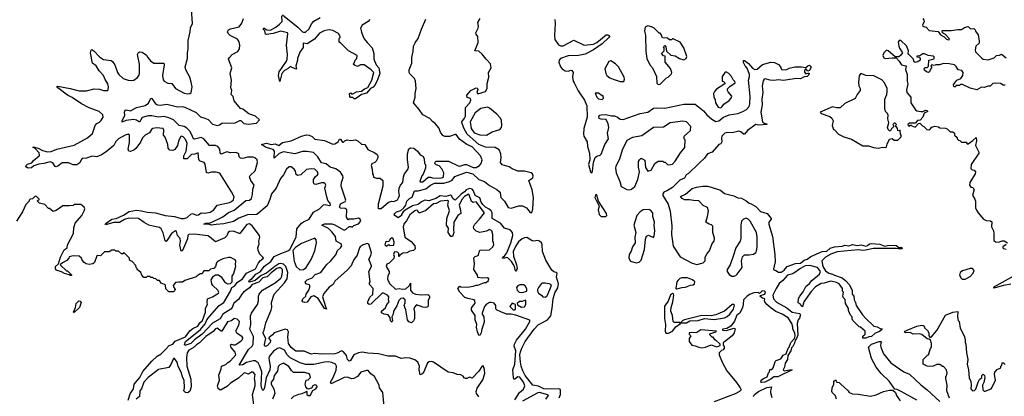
# Model space of a CAD drawing. Extents: x 2494106 to 2685573, y 758056 to 915185.
# Tile 240 of 256: x 2588522 to 2598906, y 842435 to 846414. Entities that reach past the tile are written whole.
import ezdxf

# ---------------------------------------------------------------- set-up
doc = ezdxf.new("R2010")
doc.units = 0

msp = doc.modelspace()

# ---------------------------------------------------------------- linework, layer by layer
at = {"layer": '0CON05XD'}
for points in [[(2591120, 842630), (2591102, 842528), (2591095, 842506), (2591085, 842497), (2591075, 842517), (2591070, 842555), (2591075, 842695), (2591055, 842755), (2591035, 842788), (2591005, 842810), (2590985, 842810), (2590915, 842794), (2590875, 842769), (2590838, 842765), (2590935, 842930), (2590972, 842965), (2590984, 842986), (2590986, 843066), (2590950, 843145), (2590959, 843195), (2590956, 843285), (2590965, 843314), (2591028, 843405), (2591040, 843445), (2591042, 843495), (2591048, 843515), (2591084, 843555), (2591215, 843633), (2591275, 843685), (2591286, 843705), (2591295, 843752), (2591292, 843775), (2591275, 843793), (2591255, 843794), (2591235, 843786), (2591175, 843741), (2591133, 843697), (2591085, 843686), (2591045, 843640), (2590975, 843616), (2590947, 843583), (2590881, 843535), (2590863, 843515), (2590831, 843459), (2590779, 843421), (2590764, 843375), (2590747, 843355), (2590665, 843305), (2590635, 843255), (2590555, 843207), (2590445, 843093), (2590365, 843033), (2590325, 842995), (2590275, 842976), (2590264, 842974), (2590261, 842981), (2590272, 843015), (2590318, 843052), (2590429, 843141), (2590478, 843202), (2590497, 843245), (2590522, 843278), (2590624, 843395), (2590675, 843425), (2590745, 843545), (2590759, 843585), (2590789, 843601), (2590815, 843636), (2590873, 843675), (2590914, 843736), (2591007, 843783), (2591039, 843845), (2591060, 843870), (2591092, 843895), (2591087, 843907), (2591051, 843941), (2591035, 843980), (2591034, 844005), (2591046, 844045), (2591044, 844075), (2591053, 844115), (2591050, 844135), (2590975, 844237), (2590947, 844257), (2590918, 844252), (2590844, 844156), (2590835, 844154), (2590775, 844181), (2590735, 844176), (2590722, 844165), (2590705, 844129), (2590685, 844110), (2590585, 844069), (2590525, 844121), (2590505, 844130), (2590365, 844149), (2590305, 844146), (2590294, 844135), (2590291, 844099), (2590238, 843975), (2590225, 843968), (2590211, 844031), (2590216, 844075), (2590213, 844103), (2590186, 844135), (2590176, 844175), (2590165, 844184), (2590124, 844156), (2590085, 844094), (2590065, 844072), (2590055, 844078), (2590035, 844161), (2590013, 844203), (2589995, 844220), (2589945, 844228), (2589885, 844245), (2589835, 844271), (2589774, 844314), (2589674, 844316), (2589626, 844304), (2589573, 844273), (2589515, 844270), (2589428, 844248), (2589424, 844255), (2589433, 844265), (2589492, 844305), (2589538, 844312), (2589615, 844350), (2589675, 844388), (2589755, 844402), (2589805, 844396), (2589865, 844381), (2589955, 844375), (2590055, 844346), (2590155, 844336), (2590225, 844315), (2590255, 844315), (2590287, 844325), (2590325, 844359), (2590345, 844368), (2590385, 844350), (2590406, 844354), (2590435, 844374), (2590475, 844370), (2590531, 844379), (2590570, 844405), (2590605, 844454), (2590735, 844481), (2590757, 844493), (2590775, 844512), (2590782, 844542), (2590756, 844595), (2590632, 844792), (2590594, 844804), (2590545, 844804), (2590505, 844794), (2590491, 844801), (2590479, 844889), (2590468, 844905), (2590425, 844919), (2590411, 844935), (2590405, 845008), (2590368, 844992), (2590335, 844989), (2590287, 844945), (2590253, 844945), (2590251, 844975), (2590277, 845025), (2590288, 845105), (2590275, 845143), (2590245, 845176), (2590225, 845182), (2590216, 845175), (2590195, 845132), (2590187, 845083), (2590158, 845042), (2590135, 845032), (2590104, 845034), (2590086, 845055), (2590084, 845095), (2590055, 845172), (2590040, 845195), (2590042, 845245), (2590034, 845264), (2589965, 845271), (2589925, 845266), (2589910, 845255), (2589890, 845220), (2589844, 845195), (2589816, 845164), (2589795, 845120), (2589745, 845053), (2589725, 845036), (2589685, 845020), (2589674, 845024), (2589664, 845045), (2589679, 845115), (2589680, 845195), (2589665, 845204), (2589635, 845194), (2589564, 845155), (2589535, 845126), (2589514, 845085), (2589435, 845017), (2589384, 844985), (2589335, 844966), (2589285, 844973), (2589225, 844951), (2589182, 844948), (2589170, 844935), (2589155, 844901), (2589125, 844879), (2589085, 844879), (2589035, 844901), (2588968, 844902), (2588925, 844866), (2588905, 844859), (2588895, 844862), (2588872, 844902), (2588842, 844912), (2588775, 844894), (2588725, 844889), (2588671, 844869), (2588645, 844850), (2588610, 844845), (2588593, 844855), (2588587, 844865), (2588590, 844875), (2588605, 844886), (2588650, 844900), (2588666, 844925), (2588726, 844974), (2588731, 844985), (2588726, 845006), (2588684, 845054), (2588662, 845065), (2588665, 845070), (2588715, 845058), (2588761, 845031), (2588815, 845017), (2588855, 845022), (2588915, 845046), (2589095, 845088), (2589235, 845164), (2589288, 845212), (2589316, 845295), (2589335, 845317), (2589365, 845331), (2589379, 845345), (2589401, 845385), (2589399, 845409), (2589360, 845445), (2589255, 845484), (2589175, 845525), (2589075, 845591), (2589025, 845617), (2588923, 845695), (2588913, 845707), (2588925, 845712), (2589055, 845688), (2589148, 845662), (2589225, 845661), (2589307, 845683), (2589365, 845678), (2589405, 845666), (2589443, 845667), (2589456, 845674), (2589458, 845705), (2589450, 845735), (2589422, 845782), (2589406, 845825), (2589360, 845875), (2589329, 845925), (2589291, 845955), (2589270, 846065), (2589275, 846090), (2589283, 846097), (2589303, 846085), (2589365, 846022), (2589405, 845992), (2589485, 845983), (2589502, 845972), (2589526, 845935), (2589552, 845855), (2589566, 845835), (2589613, 845793), (2589665, 845774), (2589705, 845770), (2589724, 845776), (2589765, 845803), (2589777, 845825), (2589784, 845846), (2589784, 845944), (2589763, 846045), (2589774, 846066), (2589787, 846073), (2589815, 846071), (2589858, 846038), (2589873, 846015), (2589900, 845980), (2589935, 845953), (2590043, 845953), (2590047, 845935), (2590029, 845825), (2590035, 845780), (2590045, 845763), (2590085, 845743), (2590125, 845740), (2590165, 845687), (2590255, 845636), (2590295, 845630), (2590316, 845634), (2590330, 845645), (2590339, 845705), (2590329, 845755), (2590316, 845806), (2590273, 845885), (2590268, 845915), (2590293, 846005), (2590290, 846065), (2590300, 846105), (2590299, 846195), (2590321, 846285), (2590324, 846326), (2590343, 846375), (2590328, 846635)], [(2591295, 846466), (2591455, 846336), (2591505, 846286), (2591515, 846281), (2591535, 846282), (2591572, 846315), (2591602, 846375), (2591623, 846397), (2591692, 846438)], [(2591345, 843138), (2591320, 843145), (2591205, 843106), (2591187, 843084), (2591148, 843055), (2591148, 843045), (2591166, 843025), (2591164, 843005), (2591135, 842973), (2591115, 842963), (2591105, 842971), (2591103, 842983), (2591116, 843045), (2591087, 843105), (2591100, 843135), (2591117, 843213), (2591174, 843345), (2591180, 843375), (2591176, 843425), (2591204, 843515), (2591315, 843635), (2591342, 843678), (2591349, 843745), (2591328, 843808), (2591303, 843833), (2591275, 843839), (2591255, 843835), (2591212, 843808), (2591125, 843735), (2591068, 843712), (2591025, 843675), (2591005, 843660), (2590945, 843642), (2590938, 843645), (2590945, 843663), (2590975, 843679), (2591012, 843725), (2591059, 843751), (2591105, 843811), (2591169, 843861), (2591205, 843911), (2591275, 843945), (2591349, 843971), (2591372, 843988), (2591436, 844115), (2591444, 844206), (2591494, 844266), (2591515, 844280), (2591575, 844305), (2591621, 844379), (2591685, 844417), (2591725, 844458), (2591745, 844460), (2591785, 844450), (2591800, 844455), (2591797, 844475), (2591773, 844505), (2591762, 844542), (2591740, 844635), (2591750, 844665), (2591745, 844680), (2591729, 844689), (2591705, 844690), (2591646, 844674), (2591626, 844676), (2591619, 844695), (2591622, 844725), (2591637, 844755), (2591664, 844775), (2591668, 844785), (2591662, 844805), (2591635, 844836), (2591595, 844839), (2591545, 844831), (2591485, 844776), (2591455, 844767), (2591439, 844779), (2591429, 844815), (2591416, 844836), (2591385, 844861), (2591365, 844861), (2591335, 844833), (2591304, 844775), (2591274, 844735), (2591226, 844634), (2591176, 844575), (2591159, 844515), (2591131, 844449), (2591024, 844356), (2590925, 844352), (2590832, 844318), (2590775, 844281), (2590675, 844256), (2590595, 844252), (2590545, 844242), (2590513, 844253), (2590464, 844254), (2590485, 844266), (2590525, 844266), (2590615, 844307), (2590665, 844331), (2590723, 844377), (2590785, 844402), (2590905, 844504), (2590945, 844508), (2590965, 844524), (2590977, 844567), (2590980, 844625), (2590993, 844665), (2590960, 844715), (2590946, 844755), (2590952, 844768), (2591004, 844816), (2591028, 844905), (2591026, 844935), (2591002, 844955), (2590985, 844960), (2590925, 844960), (2590875, 844946), (2590851, 844951), (2590837, 844965), (2590833, 844995), (2590805, 845010), (2590745, 845008), (2590705, 845018), (2590645, 844992), (2590637, 845005), (2590632, 845045), (2590612, 845075), (2590585, 845085), (2590525, 845086), (2590463, 845155), (2590435, 845170), (2590365, 845151), (2590355, 845154), (2590335, 845205), (2590315, 845236), (2590285, 845268), (2590255, 845286), (2590205, 845296), (2590144, 845355), (2590095, 845377), (2590045, 845390), (2589985, 845385), (2589915, 845398), (2589875, 845398), (2589815, 845379), (2589785, 845331), (2589752, 845352), (2589725, 845360), (2589642, 845348), (2589602, 845332), (2589602, 845345), (2589632, 845405), (2589627, 845435), (2589633, 845457), (2589645, 845460), (2589689, 845451), (2589755, 845486), (2589845, 845508), (2589879, 845531), (2589905, 845583), (2589915, 845582), (2589955, 845524), (2589975, 845514), (2590008, 845512), (2590075, 845522), (2590185, 845493), (2590235, 845496), (2590265, 845490), (2590384, 845434), (2590427, 845387), (2590475, 845372), (2590510, 845360), (2590555, 845311), (2590605, 845297), (2590628, 845302), (2590655, 845319), (2590795, 845324), (2590845, 845350), (2590855, 845348), (2590885, 845317), (2590935, 845309), (2591018, 845322), (2591050, 845355), (2591008, 845395), (2590939, 845419), (2590875, 845467), (2590852, 845475), (2590782, 845555), (2590772, 845602), (2590752, 845625), (2590759, 845665), (2590748, 845695), (2590756, 845774), (2590742, 845845), (2590760, 845905), (2590724, 845996), (2590733, 846015), (2590764, 846046), (2590823, 846077), (2590839, 846105), (2590842, 846145), (2590835, 846178), (2590818, 846208), (2590740, 846245), (2590719, 846269), (2590714, 846286), (2590723, 846305), (2590744, 846316), (2590835, 846339), (2590865, 846377), (2590882, 846425)], [(2592400, 843505), (2592358, 843525), (2592346, 843524), (2592225, 843408), (2592207, 843407), (2592192, 843415), (2592193, 843435), (2592216, 843484), (2592245, 843510), (2592250, 843575), (2592210, 843615), (2592210, 843635), (2592218, 843645), (2592204, 843755), (2592233, 843805), (2592233, 843815), (2592204, 843885), (2592225, 843922), (2592232, 843952), (2592204, 844044), (2592185, 844049), (2592144, 844035), (2592112, 844015), (2592105, 844005), (2592082, 843925), (2592043, 843875), (2592016, 843814), (2591975, 843768), (2591847, 843653), (2591827, 843615), (2591785, 843589), (2591728, 843522), (2591714, 843485), (2591746, 843386), (2591758, 843355), (2591735, 843364), (2591670, 843470), (2591625, 843496), (2591592, 843485), (2591555, 843431), (2591527, 843427), (2591508, 843435), (2591502, 843445), (2591507, 843465), (2591538, 843495), (2591544, 843516), (2591572, 843555), (2591583, 843587), (2591583, 843605), (2591574, 843614), (2591540, 843625), (2591534, 843645), (2591553, 843667), (2591605, 843687), (2591638, 843722), (2591697, 843745), (2591759, 843825), (2591803, 843865), (2591855, 843929), (2591875, 843975), (2591906, 844004), (2591918, 844025), (2591913, 844045), (2591860, 844075), (2591851, 844125), (2591815, 844174), (2591777, 844207), (2591708, 844245), (2591735, 844259), (2591815, 844256), (2591846, 844246), (2591935, 844193), (2591945, 844190), (2591965, 844202), (2591995, 844228), (2592015, 844230), (2592028, 844222), (2592045, 844240), (2592095, 844258), (2592120, 844285), (2592112, 844305), (2592095, 844316), (2592045, 844308), (2591995, 844308), (2591985, 844300), (2591967, 844327), (2591972, 844405), (2591955, 844419), (2591905, 844423), (2591895, 844433), (2591905, 844468), (2591955, 844494), (2591963, 844507), (2591912, 844655), (2591916, 844695), (2591934, 844745), (2591929, 844765), (2591905, 844804), (2591855, 844840), (2591797, 844857), (2591755, 844891), (2591705, 844901), (2591665, 844965), (2591620, 845010), (2591555, 845020), (2591505, 845020), (2591425, 844998), (2591305, 845017), (2591259, 845001), (2591205, 844950), (2591208, 845025), (2591195, 845044), (2591171, 845051), (2591115, 845066), (2591073, 845097), (2591125, 845110), (2591175, 845096), (2591215, 845101), (2591255, 845084), (2591294, 845116), (2591385, 845133), (2591495, 845183), (2591545, 845196), (2591573, 845193), (2591605, 845181), (2591635, 845153), (2591735, 845138), (2591825, 845099), (2591845, 845102), (2591879, 845125), (2591895, 845150), (2591905, 845150), (2591925, 845120), (2591935, 845120), (2591950, 845135), (2591975, 845143), (2592015, 845139), (2592063, 845143), (2592091, 845131), (2592125, 845098), (2592160, 845095), (2592194, 845044), (2592268, 845008), (2592291, 844991), (2592300, 844975), (2592300, 844955), (2592282, 844918), (2592266, 844904), (2592235, 844892), (2592228, 844875), (2592240, 844835), (2592242, 844785), (2592250, 844775), (2592252, 844752), (2592285, 844740), (2592325, 844740), (2592350, 844715), (2592352, 844655), (2592301, 844465), (2592302, 844435), (2592300, 844425), (2592305, 844420), (2592335, 844420), (2592410, 844485), (2592445, 844498), (2592465, 844493), (2592485, 844500), (2592505, 844512), (2592518, 844532), (2592526, 844556), (2592520, 844595), (2592523, 844635), (2592538, 844665), (2592562, 844695), (2592570, 844755), (2592580, 844785), (2592615, 844830), (2592622, 844855), (2592610, 844935), (2592612, 844995), (2592625, 845048), (2592645, 845060), (2592677, 845057), (2592716, 845026), (2592747, 844987), (2592773, 844973), (2592787, 844947), (2592790, 844895), (2592800, 844885), (2592800, 844845), (2592777, 844783), (2592762, 844765), (2592742, 844705), (2592745, 844700), (2592775, 844700), (2592828, 844752), (2592855, 844752), (2592876, 844744), (2592955, 844741), (2592982, 844745), (2592992, 844755), (2592996, 844795), (2592975, 844840), (2592945, 844870), (2592915, 844880), (2592900, 844895), (2592902, 844908), (2592915, 844920), (2593045, 844920), (2593145, 844871), (2593165, 844867), (2593215, 844883), (2593235, 844883), (2593305, 844852), (2593335, 844852), (2593370, 844875), (2593388, 844895), (2593400, 844935), (2593382, 844975), (2593295, 845070), (2593239, 845095), (2593160, 845150), (2593125, 845200), (2593115, 845202), (2593055, 845178), (2593005, 845180), (2592985, 845190), (2592960, 845225), (2592941, 845271), (2592905, 845317), (2592875, 845337), (2592849, 845369), (2592775, 845407), (2592736, 845466), (2592674, 845535), (2592693, 845595), (2592691, 845635), (2592704, 845686), (2592696, 845765), (2592684, 845794), (2592635, 845840), (2592628, 845855), (2592628, 845885), (2592657, 845955), (2592656, 846015), (2592673, 846077), (2592676, 846135), (2592691, 846169), (2592723, 846215), (2592758, 846315), (2592805, 846420)], [(2592213, 846415), (2592197, 846393), (2592135, 846357), (2592116, 846325), (2592125, 846282), (2592142, 846242), (2592155, 846213), (2592185, 846173), (2592238, 846115), (2592257, 846055), (2592256, 845995), (2592281, 845935), (2592311, 845905), (2592319, 845845), (2592290, 845760), (2592268, 845722), (2592249, 845701), (2592222, 845685), (2592181, 845639), (2592125, 845622), (2592065, 845577), (2592048, 845578), (2592035, 845590), (2592012, 845592), (2592003, 845603), (2592000, 845635), (2592015, 845640), (2592022, 845632), (2592035, 845630), (2592075, 845652), (2592125, 845658), (2592158, 845682), (2592192, 845698), (2592236, 845775), (2592256, 845855), (2592227, 845885), (2592153, 845937), (2592115, 845938), (2592085, 845920), (2592052, 845932), (2592040, 845945), (2592050, 845955), (2592060, 845985), (2592077, 846003), (2592080, 846035), (2591990, 846085), (2591910, 846165), (2591890, 846175), (2591890, 846215), (2591900, 846225), (2591900, 846235), (2591885, 846266), (2591825, 846298), (2591785, 846305), (2591765, 846302), (2591733, 846295), (2591685, 846270), (2591632, 846208), (2591555, 846159), (2591512, 846165), (2591512, 846118), (2591475, 846070), (2591452, 846005), (2591452, 845985), (2591433, 845923), (2591440, 845895), (2591435, 845892), (2591375, 845920), (2591353, 845897), (2591315, 845878), (2591286, 845844), (2591265, 845760), (2591250, 845825), (2591258, 845862), (2591337, 845975), (2591343, 845995), (2591346, 846045), (2591336, 846144), (2591350, 846265), (2591345, 846276), (2591275, 846292), (2591195, 846266), (2591125, 846258), (2591115, 846262), (2591106, 846296), (2591088, 846315), (2591095, 846327), (2591127, 846307), (2591167, 846303), (2591224, 846335), (2591262, 846365), (2591291, 846395), (2591287, 846455)], [(2594210, 842420), (2594225, 842455), (2594225, 842506), (2594205, 842515), (2594075, 842510), (2594051, 842515), (2593995, 842542), (2593935, 842552), (2593854, 842655), (2593828, 842705), (2593812, 842755), (2593803, 842795), (2593798, 842875), (2593802, 842905), (2593817, 842945), (2593854, 843015), (2593947, 843145), (2593990, 843190), (2594042, 843218), (2594088, 843242), (2594122, 843285), (2594138, 843365), (2594147, 843465), (2594165, 843527), (2594198, 843582), (2594203, 843625), (2594185, 843695), (2594189, 843735), (2594180, 843745), (2594155, 843750), (2594135, 843767), (2594072, 843872), (2594035, 843965), (2594031, 844035), (2594024, 844055), (2594005, 844075), (2593985, 844083), (2593945, 844075), (2593925, 844077), (2593872, 844112), (2593845, 844110), (2593822, 844098), (2593784, 844066), (2593754, 844026), (2593725, 843965), (2593729, 843915), (2593763, 843825), (2593767, 843785), (2593762, 843768), (2593755, 843758), (2593750, 843760), (2593739, 843805), (2593725, 843831), (2593709, 843859), (2593670, 843900), (2593655, 843903), (2593635, 843895), (2593614, 843895), (2593616, 843905), (2593638, 843922), (2593659, 843951), (2593702, 844055), (2593724, 844135), (2593718, 844165), (2593695, 844194), (2593635, 844212), (2593593, 844263), (2593504, 844315), (2593503, 844375), (2593495, 844395), (2593474, 844414), (2593433, 844435), (2593405, 844460), (2593389, 844485), (2593373, 844533), (2593324, 844555), (2593307, 844607), (2593294, 844624), (2593265, 844632), (2593232, 844618), (2593214, 844595), (2593179, 844571), (2593115, 844509), (2593095, 844523), (2593075, 844554), (2593065, 844559), (2593015, 844545), (2592955, 844553), (2592911, 844525), (2592848, 844505), (2592835, 844501), (2592795, 844507), (2592759, 844491), (2592725, 844463), (2592665, 844449), (2592588, 844402), (2592567, 844383), (2592550, 844355), (2592550, 844345), (2592512, 844322), (2592477, 844347), (2592472, 844355), (2592477, 844365), (2592496, 844385), (2592542, 844398), (2592572, 844428), (2592594, 844456), (2592605, 844498), (2592634, 844525), (2592661, 844539), (2592685, 844607), (2592725, 844606), (2592804, 844626), (2592854, 844665), (2592895, 844686), (2592995, 844687), (2593056, 844704), (2593083, 844717), (2593112, 844758), (2593235, 844804), (2593302, 844785), (2593364, 844724), (2593423, 844705), (2593475, 844663), (2593555, 844621), (2593580, 844600), (2593588, 844585), (2593595, 844535), (2593635, 844495), (2593675, 844431), (2593705, 844423), (2593785, 844448), (2593825, 844449), (2593867, 844427), (2593905, 844376), (2593915, 844372), (2593925, 844385), (2593932, 844415), (2593939, 844535), (2593926, 844615), (2593890, 844715), (2593935, 844744), (2593938, 844765), (2593930, 844785), (2593915, 844797), (2593845, 844814), (2593775, 844814), (2593715, 844839), (2593685, 844859), (2593609, 844879), (2593594, 844904), (2593601, 844955), (2593597, 844995), (2593578, 845038), (2593535, 845065), (2593435, 845068), (2593364, 845095), (2593242, 845205), (2593205, 845269), (2593184, 845326), (2593184, 845335), (2593214, 845375), (2593222, 845395), (2593223, 845487), (2593268, 845535), (2593281, 845565), (2593275, 845580), (2593240, 845590), (2593238, 845615), (2593281, 845665), (2593335, 845693), (2593345, 845692), (2593350, 845685), (2593352, 845675), (2593342, 845645), (2593355, 845630), (2593436, 845655), (2593453, 845685), (2593452, 845738), (2593468, 845805), (2593466, 845855), (2593495, 845905), (2593486, 845946), (2593440, 845995), (2593401, 846051), (2593365, 846081), (2593322, 846085), (2593358, 846172), (2593354, 846235), (2593335, 846259), (2593331, 846275), (2593357, 846325), (2593361, 846345), (2593355, 846385), (2593377, 846425)], [(2594165, 846415), (2594170, 846375), (2594162, 846245), (2594167, 846205), (2594205, 846149), (2594225, 846137), (2594255, 846139), (2594365, 846198), (2594474, 846144), (2594575, 846156), (2594607, 846173), (2594708, 846252), (2594725, 846254), (2594740, 846245), (2594742, 846235), (2594736, 846225), (2594665, 846159), (2594575, 846094), (2594485, 846050), (2594415, 846034), (2594305, 846031), (2594225, 846005), (2594211, 845985), (2594208, 845965), (2594225, 845917), (2594244, 845895), (2594276, 845874), (2594305, 845870), (2594335, 845880), (2594345, 845878), (2594358, 845855), (2594352, 845811), (2594359, 845765), (2594368, 845745), (2594412, 845662), (2594480, 845565), (2594502, 845505), (2594507, 845385), (2594470, 845265), (2594468, 845205), (2594471, 845185), (2594507, 845125), (2594511, 845075), (2594530, 845005), (2594535, 844935), (2594521, 844885), (2594541, 844805), (2594555, 844797), (2594564, 844815), (2594575, 844905), (2594592, 844958), (2594607, 844973), (2594645, 844983), (2594655, 844994), (2594692, 845095), (2594730, 845155), (2594722, 845215), (2594734, 845275), (2594727, 845315), (2594708, 845358), (2594655, 845362), (2594635, 845370), (2594628, 845392), (2594640, 845405), (2594655, 845410), (2594705, 845413), (2594765, 845398), (2594795, 845397), (2594828, 845385), (2594855, 845363), (2594885, 845359), (2595065, 845422), (2595145, 845435), (2595205, 845478), (2595235, 845482), (2595325, 845478), (2595525, 845520), (2595645, 845523), (2595735, 845450), (2595770, 845410), (2595823, 845363), (2595865, 845338), (2595895, 845346), (2595945, 845384), (2596005, 845410), (2596095, 845424), (2596150, 845445), (2596187, 845465), (2596215, 845497), (2596223, 845525), (2596226, 845605), (2596210, 845775), (2596220, 845815), (2596218, 845835), (2596193, 845903), (2596173, 845925), (2596155, 845960), (2596155, 845982), (2596165, 845982), (2596210, 845950), (2596252, 845902), (2596275, 845887), (2596298, 845892), (2596355, 845939), (2596445, 845966), (2596482, 845962), (2596525, 845940), (2596546, 845915), (2596553, 845893), (2596565, 845884), (2596612, 845888), (2596638, 845902), (2596697, 845917), (2596767, 845917), (2596813, 845907), (2596835, 845926), (2596852, 845932), (2596868, 845915), (2596853, 845877), (2596835, 845870), (2596815, 845890), (2596805, 845890), (2596798, 845875), (2596798, 845858), (2596812, 845842), (2596835, 845850), (2596847, 845847), (2596845, 845830), (2596826, 845814), (2596795, 845810), (2596755, 845790), (2596715, 845793), (2596600, 845775), (2596575, 845771), (2596525, 845779), (2596475, 845772), (2596438, 845775), (2596385, 845789), (2596374, 845786), (2596362, 845768), (2596352, 845715), (2596358, 845645), (2596350, 845575), (2596352, 845515), (2596339, 845435), (2596357, 845335), (2596375, 845319), (2596400, 845315), (2596402, 845305), (2596315, 845300), (2596285, 845308), (2596196, 845244), (2596165, 845206), (2596155, 845206), (2596128, 845228), (2596105, 845235), (2596035, 845220), (2595985, 845223), (2595959, 845215), (2595928, 845185), (2595923, 845163), (2595926, 845124), (2595916, 845104), (2595895, 845094), (2595825, 845015), (2595775, 844998), (2595745, 844950), (2595686, 844894), (2595575, 844789), (2595551, 844775), (2595532, 844738), (2595485, 844717), (2595408, 844642), (2595355, 844609), (2595315, 844593), (2595303, 844575), (2595304, 844555), (2595361, 844465), (2595382, 844392), (2595401, 844235), (2595396, 844145), (2595413, 844023), (2595488, 843908), (2595615, 843841), (2595665, 843829), (2595730, 843845), (2595750, 843865), (2595752, 843905), (2595772, 843945), (2595797, 843973), (2595825, 844050), (2595847, 844073), (2595848, 844105), (2595833, 844165), (2595832, 844232), (2595817, 844247), (2595793, 844253), (2595760, 844275), (2595777, 844335), (2595787, 844395), (2595775, 844430), (2595731, 844451), (2595685, 844500), (2595627, 844503), (2595585, 844512), (2595535, 844512), (2595510, 844525), (2595490, 844545), (2595545, 844570), (2595615, 844630), (2595660, 844645), (2595725, 844656), (2595775, 844656), (2595815, 844646), (2595914, 844614), (2595955, 844577), (2596055, 844554), (2596095, 844532), (2596135, 844529), (2596185, 844501), (2596214, 844474), (2596235, 844469), (2596285, 844439), (2596335, 844389), (2596406, 844366), (2596448, 844315), (2596448, 844305), (2596424, 844276), (2596422, 844255), (2596460, 844125), (2596487, 843935), (2596489, 843855), (2596472, 843781), (2596475, 843772), (2596495, 843766), (2596525, 843746), (2596554, 843746), (2596585, 843769), (2596615, 843807), (2596705, 843838), (2596755, 843842), (2596795, 843873), (2596828, 843885), (2596865, 843911), (2596985, 843966), (2597035, 843968), (2597071, 843999), (2597115, 844014), (2597195, 844021), (2597225, 844031), (2597265, 844024), (2597305, 844040), (2597355, 844027), (2597395, 844034), (2597447, 844023), (2597465, 844029), (2597485, 844046), (2597505, 844049), (2597595, 844043), (2597645, 844021), (2597675, 844030), (2597745, 844032), (2597765, 844028), (2597795, 844009), (2597825, 844009), (2597830, 843995), (2597815, 843989), (2597767, 843997), (2597525, 843996), (2597442, 843978), (2597415, 843975), (2597365, 843981), (2597145, 843960), (2597075, 843936), (2597019, 843905), (2596980, 843865), (2596992, 843805), (2597021, 843761), (2597055, 843736), (2597095, 843727), (2597115, 843714), (2597195, 843687), (2597236, 843656), (2597269, 843615), (2597300, 843555), (2597302, 843515), (2597320, 843495), (2597321, 843455), (2597338, 843425), (2597344, 843395), (2597411, 843295), (2597445, 843257), (2597530, 843175), (2597565, 843170), (2597605, 843148), (2597617, 843147), (2597612, 843135), (2597583, 843115), (2597545, 843101), (2597505, 843066), (2597476, 843064), (2597445, 843050), (2597415, 843050), (2597415, 843070), (2597437, 843093), (2597440, 843125), (2597390, 843165), (2597375, 843170), (2597310, 843235), (2597300, 843255), (2597300, 843275), (2597283, 843293), (2597263, 843343), (2597262, 843362), (2597232, 843415), (2597227, 843457), (2597210, 843475), (2597203, 843493), (2597210, 843535), (2597200, 843545), (2597200, 843575), (2597165, 843622), (2597136, 843636), (2597075, 843652), (2597005, 843630), (2596975, 843628), (2596915, 843593), (2596868, 843542), (2596792, 843435), (2596778, 843382), (2596765, 843390), (2596755, 843410), (2596732, 843422), (2596735, 843470), (2596748, 843495), (2596785, 843540), (2596814, 843596), (2596852, 843628), (2596875, 843660), (2596958, 843725), (2596966, 843755), (2596936, 843795), (2596855, 843817), (2596805, 843813), (2596755, 843785), (2596675, 843728), (2596619, 843715), (2596571, 843659), (2596533, 843627), (2596499, 843575), (2596466, 843505), (2596472, 843465), (2596505, 843429), (2596611, 843371), (2596670, 843325), (2596745, 843312), (2596752, 843305), (2596752, 843285), (2596745, 843260), (2596732, 843245), (2596722, 843205), (2596727, 843083), (2596715, 843048), (2596700, 843030), (2596695, 842997), (2596677, 842963), (2596661, 842949), (2596655, 842915), (2596622, 842868), (2596621, 842825), (2596596, 842784), (2596588, 842742), (2596574, 842715), (2596585, 842704), (2596645, 842716), (2596670, 842715), (2596517, 842643), (2596475, 842641), (2596444, 842615), (2596379, 842585), (2596345, 842580), (2596339, 842585), (2596341, 842605), (2596365, 842624), (2596405, 842642), (2596420, 842685), (2596430, 842695), (2596432, 842718), (2596455, 842720), (2596470, 842735), (2596483, 842777)], [(2598047, 846427), (2598057, 846407), (2598060, 846395), (2598044, 846355), (2598048, 846345), (2598067, 846337), (2598083, 846333), (2598115, 846300), (2598207, 846287), (2598232, 846255), (2598272, 846232), (2598295, 846208), (2598315, 846201), (2598328, 846205), (2598324, 846215), (2598285, 846257), (2598254, 846274), (2598250, 846295), (2598255, 846298), (2598345, 846298), (2598415, 846310), (2598455, 846310), (2598485, 846330), (2598525, 846342), (2598548, 846318), (2598585, 846320), (2598598, 846308), (2598602, 846292), (2598630, 846255), (2598642, 846185), (2598642, 846165), (2598606, 846134), (2598600, 846095), (2598604, 846075), (2598668, 846008), (2598685, 845997), (2598735, 845988), (2598798, 846012), (2598823, 846037), (2598855, 846038), (2598875, 846048), (2598925, 846012)], [(2595255, 845730), (2595275, 845732), (2595345, 845800), (2595360, 845805), (2595395, 845840), (2595400, 845855), (2595387, 845897), (2595330, 845965), (2595328, 846028), (2595312, 846032), (2595290, 846055), (2595320, 846085), (2595320, 846115), (2595312, 846128), (2595325, 846140), (2595338, 846128), (2595342, 846082), (2595388, 846038), (2595435, 846032), (2595480, 846005), (2595525, 845988), (2595550, 846005), (2595557, 846025), (2595527, 846115), (2595486, 846176), (2595415, 846210), (2595405, 846210), (2595395, 846200), (2595375, 846200), (2595355, 846220), (2595302, 846222), (2595288, 846258), (2595275, 846270), (2595265, 846270), (2595213, 846323), (2595185, 846338), (2595145, 846348), (2595120, 846335), (2595113, 846295), (2595122, 846245), (2595126, 846076), (2595137, 846005), (2595166, 845936), (2595194, 845904), (2595238, 845815), (2595243, 845743), (2595255, 845730)], [(2598915, 845722), (2598893, 845723), (2598865, 845740), (2598815, 845742), (2598785, 845738), (2598757, 845713), (2598735, 845712), (2598695, 845698), (2598665, 845702), (2598615, 845672), (2598545, 845692), (2598465, 845730), (2598445, 845730), (2598435, 845720), (2598395, 845720), (2598390, 845705), (2598373, 845703), (2598370, 845725), (2598384, 845746), (2598405, 845773), (2598446, 845794), (2598470, 845825), (2598472, 845855), (2598458, 845878), (2598420, 845885), (2598399, 845919), (2598380, 845935), (2598325, 845949), (2598265, 845950), (2598223, 845937), (2598185, 845938), (2598165, 845930), (2598143, 845937), (2598130, 845925), (2598140, 845915), (2598140, 845905), (2598128, 845892), (2598119, 845861), (2598105, 845857), (2598084, 845864), (2598065, 845880), (2598062, 845898), (2598073, 845907), (2598092, 845908), (2598108, 845922), (2598110, 845985), (2598165, 846000), (2598165, 846020), (2598155, 846027), (2598104, 846034), (2598065, 846052), (2598048, 846052), (2598015, 846030), (2597982, 846028), (2597985, 846020), (2598008, 846018), (2598020, 846005), (2598020, 845985), (2597995, 845968), (2597965, 845960), (2597953, 845973), (2597948, 845998), (2597898, 846045), (2597892, 846055), (2597896, 846086), (2597876, 846136), (2597815, 846192), (2597798, 846192), (2597788, 846175), (2597793, 846135), (2597802, 846112), (2597832, 846065), (2597815, 846038), (2597795, 846020), (2597755, 846020), (2597680, 846085), (2597665, 846090), (2597637, 846063), (2597626, 846035), (2597635, 846010), (2597652, 846002), (2597725, 846012), (2597765, 846010), (2597796, 845976), (2597822, 845935), (2597870, 845925), (2597863, 845887), (2597883, 845835), (2597881, 845765), (2597887, 845735), (2597875, 845670), (2597877, 845645), (2597920, 845595), (2597920, 845535), (2597971, 845461), (2597982, 845452), (2598025, 845443), (2598047, 845443), (2598075, 845457), (2598090, 845455), (2598100, 845445), (2598060, 845425), (2598047, 845383), (2598018, 845352), (2597992, 845348), (2597965, 845320), (2597905, 845320), (2597890, 845305), (2597892, 845292), (2597905, 845290), (2597912, 845298), (2597925, 845300), (2597932, 845292), (2597965, 845280), (2598002, 845318), (2598015, 845320), (2598042, 845292), (2598057, 845287), (2598090, 845255), (2598105, 845250), (2598120, 845255), (2598143, 845277), (2598175, 845288), (2598212, 845282), (2598225, 845272), (2598287, 845267), (2598305, 845260), (2598335, 845230), (2598365, 845230), (2598380, 845215), (2598380, 845195), (2598408, 845168), (2598410, 845155), (2598422, 845142), (2598438, 845138), (2598455, 845120), (2598505, 845120), (2598515, 845102), (2598525, 845103), (2598573, 845137), (2598608, 845168), (2598612, 845135), (2598602, 845085), (2598638, 845015), (2598638, 845005), (2598558, 844885), (2598553, 844843), (2598568, 844828), (2598590, 844825), (2598602, 844805), (2598600, 844785), (2598543, 844695), (2598540, 844665), (2598552, 844645), (2598575, 844642), (2598590, 844615), (2598571, 844561), (2598597, 844517), (2598602, 844495), (2598603, 844425), (2598612, 844402), (2598632, 844375), (2598688, 844308), (2598715, 844294), (2598759, 844289), (2598775, 844280), (2598772, 844225), (2598792, 844185), (2598797, 844155), (2598795, 844080), (2598815, 844068), (2598845, 844062), (2598885, 844077), (2598905, 844077), (2598940, 844055)], [(2594895, 845760), (2594902, 845785), (2594898, 845805), (2594838, 845915), (2594805, 845948), (2594755, 845980), (2594735, 845972), (2594692, 845895), (2594702, 845845), (2594714, 845824), (2594745, 845798), (2594780, 845785), (2594855, 845762), (2594895, 845760)], [(2595915, 845484), (2595931, 845495), (2595948, 845522), (2596005, 845559), (2596027, 845585), (2596032, 845605), (2595995, 845650), (2595988, 845665), (2595988, 845682), (2596011, 845709), (2596068, 845745), (2596065, 845760), (2596045, 845780), (2596028, 845815), (2596000, 845845), (2595975, 845860), (2595962, 845858), (2595930, 845815), (2595930, 845765), (2595945, 845760), (2595960, 845745), (2595960, 845735), (2595871, 845679), (2595848, 845655), (2595840, 845635), (2595843, 845595), (2595855, 845570), (2595861, 845535), (2595890, 845490), (2595915, 845484)], [(2597575, 845056), (2597625, 845068), (2597655, 845062), (2597665, 845070), (2597670, 845100), (2597695, 845152), (2597725, 845160), (2597745, 845140), (2597785, 845140), (2597820, 845175), (2597820, 845195), (2597810, 845205), (2597808, 845248), (2597795, 845240), (2597782, 845242), (2597780, 845265), (2597760, 845295), (2597770, 845305), (2597755, 845320), (2597745, 845320), (2597732, 845308), (2597740, 845285), (2597715, 845260), (2597705, 845240), (2597695, 845240), (2597682, 845252), (2597676, 845275), (2597690, 845325), (2597677, 845367), (2597680, 845405), (2597674, 845424), (2597653, 845445), (2597647, 845475), (2597647, 845575), (2597667, 845625), (2597672, 845655), (2597670, 845685), (2597641, 845745), (2597615, 845778), (2597529, 845819), (2597445, 845823), (2597405, 845843), (2597389, 845841), (2597375, 845820), (2597367, 845755), (2597373, 845715), (2597387, 845685), (2597387, 845665), (2597353, 845625), (2597335, 845582), (2597225, 845527), (2597175, 845482), (2597135, 845483), (2597095, 845492), (2596963, 845437), (2596974, 845424), (2597065, 845390), (2597087, 845375), (2597102, 845345), (2597092, 845295), (2597104, 845254), (2597115, 845250), (2597158, 845205), (2597215, 845177), (2597293, 845153), (2597415, 845080), (2597475, 845080), (2597525, 845064), (2597575, 845056)], [(2594665, 845572), (2594680, 845585), (2594675, 845610), (2594665, 845610), (2594625, 845638), (2594592, 845638), (2594608, 845595), (2594625, 845578), (2594665, 845572)], [(2593445, 845193), (2593505, 845230), (2593585, 845252), (2593602, 845275), (2593607, 845295), (2593603, 845347), (2593592, 845375), (2593554, 845415), (2593475, 845479), (2593455, 845489), (2593385, 845476), (2593325, 845430), (2593274, 845335), (2593282, 845265), (2593315, 845220), (2593375, 845198), (2593445, 845193)], [(2594955, 844617), (2594975, 844623), (2595008, 844652), (2595042, 844725), (2595057, 844805), (2595047, 844855), (2595047, 844895), (2595048, 844915), (2595057, 844933), (2595073, 844947), (2595085, 844948), (2595115, 844930), (2595123, 844853), (2595145, 844812), (2595180, 844825), (2595222, 844895), (2595255, 844918), (2595305, 844920), (2595315, 844910), (2595328, 844908), (2595353, 844883), (2595365, 844880), (2595405, 844888), (2595435, 844920), (2595491, 845009), (2595537, 845063), (2595540, 845145), (2595530, 845155), (2595530, 845185), (2595598, 845242), (2595600, 845285), (2595555, 845333), (2595515, 845341), (2595382, 845325), (2595312, 845278), (2595205, 845275), (2595083, 845187), (2594985, 845170), (2594925, 845138), (2594876, 845035), (2594848, 844942), (2594808, 844865), (2594805, 844845), (2594812, 844795), (2594851, 844705), (2594865, 844650), (2594925, 844620), (2594955, 844617)], [(2589667, 842395), (2589688, 842462), (2589721, 842515), (2589729, 842565), (2589787, 842633), (2589821, 842699), (2589914, 842806), (2589972, 842858), (2590014, 842885), (2590059, 842931), (2590098, 842972), (2590137, 842985), (2590162, 843018), (2590269, 843065), (2590315, 843126), (2590347, 843153), (2590400, 843175), (2590420, 843210), (2590451, 843235), (2590481, 843325), (2590483, 843367), (2590502, 843405), (2590498, 843425), (2590502, 843465), (2590555, 843486), (2590618, 843525), (2590622, 843535), (2590612, 843555), (2590558, 843605), (2590548, 843625), (2590542, 843665), (2590564, 843706), (2590585, 843720), (2590617, 843717), (2590646, 843696), (2590682, 843645), (2590715, 843625), (2590745, 843627), (2590762, 843645), (2590764, 843705), (2590776, 843724), (2590802, 843805), (2590798, 843825), (2590802, 843865), (2590795, 843878), (2590745, 843902), (2590725, 843902), (2590664, 843886), (2590609, 843861), (2590598, 843845), (2590588, 843805), (2590570, 843785), (2590535, 843778), (2590515, 843760), (2590465, 843760), (2590452, 843748), (2590445, 843730), (2590425, 843730), (2590393, 843707), (2590382, 843698), (2590265, 843660), (2590237, 843643), (2590195, 843643), (2590165, 843637), (2590142, 843605), (2590143, 843593), (2590160, 843565), (2590158, 843552), (2590145, 843540), (2590095, 843540), (2590062, 843572), (2590058, 843608), (2590048, 843618), (2590012, 843632), (2589995, 843660), (2589975, 843660), (2589958, 843678), (2589935, 843680), (2589925, 843690), (2589905, 843690), (2589895, 843700), (2589865, 843700), (2589855, 843690), (2589832, 843692), (2589810, 843715), (2589800, 843745), (2589760, 843775), (2589760, 843785), (2589750, 843795), (2589748, 843818), (2589708, 843858), (2589680, 843875), (2589680, 843895), (2589628, 843948), (2589615, 843950), (2589608, 843942), (2589595, 843940), (2589565, 843970), (2589535, 843970), (2589525, 843980), (2589495, 843980), (2589465, 843960), (2589415, 843960), (2589375, 843920), (2589345, 843922), (2589335, 843918), (2589312, 843848), (2589294, 843836), (2589255, 843827), (2589224, 843834), (2589200, 843850), (2589182, 843872), (2589174, 843895), (2589148, 843915), (2589085, 843919), (2589045, 843910), (2589040, 843895), (2589019, 843871), (2588973, 843847), (2588950, 843825), (2589015, 843760), (2589025, 843760), (2589068, 843718), (2589068, 843712), (2589055, 843710), (2589045, 843720), (2588993, 843733), (2588962, 843752), (2588908, 843768), (2588898, 843785), (2588900, 843805), (2588930, 843835), (2588952, 843905), (2588989, 843981), (2589022, 844005), (2589027, 844035), (2589088, 844155), (2589092, 844215), (2589106, 844264), (2589178, 844345), (2589202, 844395), (2589208, 844415), (2589202, 844435), (2589165, 844460), (2589095, 844460), (2589085, 844450), (2589045, 844448), (2588978, 844448), (2588905, 844398), (2588875, 844388), (2588835, 844420), (2588825, 844420), (2588785, 844460), (2588730, 844475), (2588710, 844495), (2588712, 844508), (2588728, 844512), (2588728, 844518), (2588700, 844545), (2588685, 844548), (2588655, 844520), (2588633, 844517), (2588622, 844508), (2588620, 844495), (2588587, 844463), (2588550, 844385), (2588488, 844285)], [(2593745, 842399), (2593794, 842475), (2593835, 842510), (2593848, 842545), (2593834, 842585), (2593795, 842637), (2593775, 842642), (2593745, 842616), (2593735, 842616), (2593730, 842630), (2593723, 842715), (2593744, 842775), (2593753, 842915), (2593738, 842965), (2593741, 842985), (2593760, 843030), (2593855, 843146), (2593903, 843225), (2593901, 843241), (2593755, 843292), (2593705, 843302), (2593655, 843303), (2593595, 843327), (2593550, 843350), (2593543, 843363), (2593542, 843395), (2593525, 843419), (2593495, 843428), (2593475, 843426), (2593445, 843410), (2593424, 843385), (2593399, 843315), (2593398, 843305), (2593416, 843276), (2593420, 843220), (2593394, 843145), (2593388, 843105), (2593375, 843078), (2593365, 843082), (2593349, 843115), (2593341, 843165), (2593344, 843195), (2593324, 843244), (2593325, 843288), (2593287, 843345), (2593288, 843365), (2593298, 843385), (2593325, 843420), (2593323, 843445), (2593315, 843456), (2593247, 843467), (2593215, 843480), (2593164, 843534), (2593142, 843575), (2593165, 843598), (2593175, 843592), (2593245, 843590), (2593305, 843598), (2593335, 843610), (2593355, 843610), (2593423, 843637), (2593442, 843638), (2593465, 843660), (2593468, 843675), (2593455, 843688), (2593405, 843682), (2593355, 843690), (2593350, 843715), (2593312, 843775), (2593319, 843835), (2593313, 843897), (2593325, 843913), (2593356, 843924), (2593375, 843980), (2593475, 843982), (2593509, 844011), (2593522, 844035), (2593520, 844065), (2593512, 844075), (2593512, 844145), (2593500, 844185), (2593475, 844197), (2593445, 844180), (2593375, 844166), (2593335, 844179), (2593311, 844205), (2593309, 844225), (2593321, 844255), (2593372, 844305), (2593423, 844375), (2593335, 844488), (2593305, 844484), (2593285, 844494), (2593263, 844565), (2593255, 844569), (2593214, 844545), (2593185, 844515), (2593157, 844455), (2593172, 844402), (2593173, 844365), (2593142, 844345), (2593100, 844275), (2593096, 844195), (2593101, 844165), (2593086, 844124), (2593070, 844125), (2593042, 844165), (2593045, 844210), (2593023, 844243), (2593026, 844314), (2593055, 844395), (2593038, 844455), (2593044, 844495), (2593035, 844503), (2592960, 844495), (2592915, 844472), (2592885, 844468), (2592805, 844399), (2592745, 844372), (2592730, 844375), (2592717, 844397), (2592705, 844401), (2592688, 844395), (2592635, 844354), (2592600, 844290), (2592575, 844262), (2592567, 844225), (2592584, 844115), (2592652, 844072), (2592690, 844025), (2592692, 843995), (2592676, 843974), (2592635, 843969), (2592605, 843952), (2592563, 843947), (2592532, 843928), (2592525, 843910), (2592520, 843915), (2592520, 843945), (2592508, 843958), (2592475, 843960), (2592470, 843955), (2592463, 843935), (2592472, 843915), (2592468, 843892), (2592419, 843841), (2592395, 843830), (2592388, 843805), (2592417, 843753), (2592418, 843735), (2592403, 843705), (2592402, 843678), (2592407, 843655), (2592425, 843622), (2592485, 843569), (2592525, 843574), (2592555, 843568), (2592595, 843570), (2592628, 843602), (2592645, 843630), (2592642, 843555), (2592665, 843528), (2592695, 843514), (2592755, 843507), (2592825, 843512), (2592838, 843505), (2592848, 843482), (2592828, 843452), (2592830, 843395), (2592825, 843380), (2592806, 843374), (2592775, 843378), (2592705, 843402), (2592685, 843378), (2592677, 843355), (2592684, 843325), (2592684, 843255), (2592676, 843234), (2592655, 843212), (2592625, 843223), (2592612, 843245), (2592595, 843350), (2592578, 843395), (2592588, 843422), (2592586, 843455), (2592565, 843474), (2592541, 843469), (2592521, 843449), (2592500, 843390), (2592464, 843336), (2592460, 843305), (2592448, 843275), (2592452, 843235), (2592445, 843220), (2592433, 843233), (2592430, 843265), (2592408, 843295), (2592364, 843304), (2592338, 843318), (2592338, 843335), (2592379, 843371), (2592393, 843405), (2592417, 843435), (2592410, 843455), (2592416, 843485), (2592400, 843505)], [(2594655, 844334), (2594705, 844334), (2594714, 844345), (2594711, 844365), (2594627, 844497), (2594610, 844560), (2594605, 844566), (2594595, 844562), (2594588, 844535), (2594634, 844445), (2594624, 844405), (2594632, 844355), (2594655, 844334)], [(2595025, 843844), (2595056, 843854), (2595076, 843875), (2595110, 843985), (2595121, 844095), (2595134, 844126), (2595155, 844136), (2595205, 844113), (2595215, 844130), (2595221, 844185), (2595213, 844245), (2595216, 844276), (2595201, 844335), (2595199, 844375), (2595175, 844402), (2595155, 844410), (2595098, 844405), (2595065, 844384), (2595031, 844345), (2594998, 844245), (2595021, 844165), (2595011, 844115), (2595013, 844055), (2594984, 844015), (2594971, 843969), (2594949, 843935), (2594946, 843895), (2594965, 843864), (2595025, 843844)], [(2596055, 843703), (2596075, 843710), (2596090, 843725), (2596142, 843795), (2596133, 843865), (2596145, 843910), (2596165, 843930), (2596215, 843930), (2596262, 843938), (2596286, 843954), (2596292, 843968), (2596300, 844015), (2596301, 844115), (2596291, 844165), (2596225, 844287), (2596205, 844307), (2596185, 844317), (2596155, 844307), (2596136, 844284), (2596126, 844244), (2596128, 844105), (2596121, 844075), (2596073, 844005), (2596051, 843925), (2596014, 843825), (2595984, 843776), (2595984, 843755), (2596003, 843723), (2596034, 843704), (2596055, 843703)], [(2591475, 843772), (2591515, 843775), (2591543, 843797), (2591595, 843880), (2591635, 843972), (2591652, 844055), (2591649, 844089), (2591635, 844107), (2591495, 844049), (2591432, 844008), (2591402, 843975), (2591416, 843864), (2591439, 843805), (2591475, 843772)], [(2592385, 844022), (2592415, 844040), (2592425, 844030), (2592468, 844032), (2592472, 844065), (2592459, 844099), (2592445, 844108), (2592428, 844095), (2592415, 844070), (2592395, 844068), (2592385, 844072), (2592378, 844065), (2592374, 844034), (2592385, 844022)], [(2598925, 844038), (2598890, 844015), (2598890, 844005), (2598898, 843998), (2598925, 843990)], [(2598495, 843672), (2598545, 843702), (2598578, 843735), (2598588, 843765), (2598570, 843785), (2598545, 843787), (2598465, 843760), (2598442, 843745), (2598432, 843715), (2598450, 843685), (2598463, 843673), (2598495, 843672)], [(2595445, 843570), (2595455, 843572), (2595504, 843586), (2595545, 843587), (2595595, 843608), (2595625, 843612), (2595640, 843625), (2595642, 843645), (2595618, 843665), (2595565, 843686), (2595505, 843688), (2595485, 843680), (2595465, 843663), (2595454, 843644), (2595442, 843575), (2595445, 843570)], [(2599065, 843740), (2598790, 843585), (2598795, 843580), (2598815, 843584), (2598900, 843610), (2598975, 843624)], [(2593825, 843533), (2593870, 843545), (2593872, 843572), (2593853, 843603), (2593835, 843612), (2593795, 843612), (2593775, 843602), (2593762, 843585), (2593768, 843555), (2593790, 843535), (2593825, 843533)], [(2594065, 843482), (2594084, 843496), (2594131, 843605), (2594125, 843617), (2594105, 843623), (2594065, 843632), (2594035, 843630), (2594024, 843626), (2593992, 843585), (2593983, 843565), (2593983, 843545), (2593992, 843525), (2594029, 843499), (2594040, 843485), (2594065, 843482)], [(2596483, 842777), (2596490, 842805), (2596500, 842815), (2596548, 842832), (2596575, 842870), (2596606, 842884), (2596626, 842944), (2596638, 842955), (2596656, 843004), (2596693, 843045), (2596700, 843075), (2596696, 843106), (2596676, 843145), (2596676, 843165), (2596664, 843205), (2596626, 843266), (2596565, 843304), (2596495, 843331), (2596446, 843365), (2596402, 843405), (2596380, 843435), (2596376, 843445), (2596380, 843465), (2596355, 843474), (2596328, 843495), (2596335, 843502), (2596382, 843515), (2596386, 843535), (2596377, 843545), (2596352, 843548), (2596325, 843520), (2596313, 843533), (2596265, 843527), (2596220, 843510), (2596190, 843490), (2596155, 843455), (2596153, 843405), (2596144, 843375), (2596117, 843313), (2596085, 843292), (2596061, 843229), (2596022, 843178), (2595978, 843152), (2595935, 843146), (2595933, 843133), (2595975, 843131), (2596055, 843156), (2596067, 843147), (2596057, 843105), (2596036, 843074), (2595955, 843010), (2595940, 843005), (2595940, 842975), (2595952, 842962), (2595952, 842945), (2595940, 842925), (2595922, 842918), (2595900, 842895), (2595900, 842875), (2595929, 842795), (2595978, 842705), (2596082, 842582), (2596122, 842525), (2596130, 842505), (2596114, 842485), (2596067, 842463), (2595845, 842379)], [(2593815, 843378), (2593845, 843382), (2593860, 843405), (2593860, 843445), (2593855, 843450), (2593822, 843438), (2593793, 843437), (2593770, 843415), (2593772, 843402), (2593815, 843378)], [(2595365, 843103), (2595405, 843124), (2595442, 843168), (2595490, 843205), (2595484, 843214), (2595425, 843214), (2595414, 843225), (2595405, 843290), (2595390, 843335), (2595391, 843375), (2595411, 843435), (2595422, 843505), (2595418, 843518), (2595405, 843522), (2595385, 843508), (2595360, 843440), (2595323, 843387), (2595324, 843256), (2595333, 843195), (2595328, 843125), (2595335, 843104), (2595365, 843103)], [(2589095, 843320), (2589090, 843325), (2589110, 843375), (2589117, 843415), (2589145, 843443), (2589161, 843441), (2589170, 843425), (2589153, 843375), (2589095, 843320)], [(2593745, 843350), (2593750, 843355), (2593750, 843405), (2593715, 843420), (2593690, 843385), (2593725, 843350), (2593745, 843350)], [(2595490, 843210), (2595555, 843212), (2595588, 843232), (2595676, 843236), (2595745, 843259), (2595845, 843248), (2595955, 843264), (2595985, 843277), (2596013, 843305), (2596051, 843355), (2596060, 843400), (2596055, 843407), (2596035, 843404), (2595954, 843335), (2595865, 843297), (2595815, 843286), (2595715, 843289), (2595532, 843245), (2595514, 843235), (2595490, 843210)], [(2590990, 842345), (2590977, 842455), (2591005, 842545), (2591006, 842586), (2590999, 842625), (2591006, 842665), (2590985, 842691), (2590965, 842690), (2590935, 842671), (2590895, 842683), (2590885, 842681), (2590831, 842629), (2590744, 842576), (2590715, 842542), (2590647, 842503), (2590635, 842502), (2590615, 842518), (2590607, 842545), (2590630, 842605), (2590621, 842659), (2590648, 842725), (2590650, 842755), (2590695, 842772), (2590716, 842794), (2590745, 842809), (2590801, 842875), (2590795, 842903), (2590752, 842952), (2590745, 842980), (2590755, 842988), (2590775, 842979), (2590795, 842981), (2590855, 843017), (2590871, 843035), (2590874, 843055), (2590867, 843065), (2590812, 843102), (2590803, 843115), (2590804, 843136), (2590834, 843186), (2590840, 843225), (2590815, 843252), (2590785, 843258), (2590757, 843233), (2590715, 843222), (2590655, 843122), (2590645, 843122), (2590605, 843154), (2590585, 843150), (2590561, 843119), (2590485, 843066), (2590419, 843001), (2590385, 842981), (2590352, 842948), (2590305, 842922), (2590287, 842895), (2590281, 842845), (2590285, 842755), (2590327, 842615), (2590330, 842535), (2590315, 842490), (2590295, 842474), (2590272, 842475), (2590252, 842495), (2590260, 842525), (2590256, 842605), (2590239, 842639), (2590227, 842685), (2590192, 842752), (2590181, 842795), (2590156, 842835), (2590145, 842836), (2590117, 842773), (2590095, 842741), (2589985, 842720), (2589877, 842635), (2589831, 842585), (2589805, 842515), (2589787, 842493), (2589785, 842435), (2589749, 842405)], [(2598328, 842415), (2598300, 842495), (2598302, 842555), (2598290, 842625), (2598290, 842645), (2598297, 842653), (2598302, 842685), (2598297, 842717), (2598265, 842750), (2598255, 842750), (2598225, 842770), (2598195, 842770), (2598157, 842753), (2598125, 842750), (2598093, 842753), (2598050, 842775), (2598050, 842825), (2598095, 842870), (2598107, 842873), (2598128, 842942), (2598140, 842955), (2598140, 842995), (2598128, 843028), (2598115, 843040), (2598093, 843043), (2598037, 843087), (2598007, 843097), (2597945, 843092), (2597915, 843108), (2597867, 843107), (2597852, 843112), (2597861, 843125), (2597880, 843135), (2597983, 843175), (2598035, 843188), (2598050, 843185), (2598060, 843175), (2598065, 843160), (2598095, 843130), (2598110, 843105), (2598110, 843075), (2598122, 843062), (2598135, 843060), (2598195, 843130), (2598285, 843291), (2598365, 843326), (2598415, 843330), (2598412, 843275), (2598420, 843235), (2598430, 843225), (2598442, 843155), (2598482, 843075), (2598492, 843035), (2598492, 843005), (2598502, 842985), (2598506, 842896), (2598520, 842825), (2598513, 842775), (2598530, 842715), (2598537, 842627), (2598552, 842595), (2598558, 842555), (2598552, 842515), (2598570, 842495), (2598592, 842498), (2598605, 842510), (2598630, 842585), (2598646, 842614), (2598668, 842635), (2598670, 842655), (2598685, 842670), (2598697, 842657), (2598702, 842635), (2598690, 842580), (2598677, 842553), (2598680, 842505), (2598695, 842490), (2598705, 842490), (2598767, 842515), (2598776, 842524), (2598812, 842605), (2598803, 842665), (2598808, 842692), (2598832, 842718), (2598870, 842735), (2598870, 842755), (2598880, 842765), (2598882, 842788), (2598898, 842788), (2598915, 842770)], [(2593365, 842431), (2593339, 842465), (2593337, 842485), (2593348, 842522), (2593405, 842611), (2593426, 842675), (2593425, 842720), (2593415, 842750), (2593405, 842760), (2593395, 842752), (2593365, 842700), (2593295, 842628), (2593265, 842638), (2593236, 842624), (2593224, 842624), (2593211, 842631), (2593199, 842649), (2593175, 842663), (2593135, 842667), (2593095, 842683), (2593040, 842690), (2592885, 842798), (2592865, 842804), (2592840, 842800), (2592821, 842789), (2592783, 842695), (2592765, 842674), (2592745, 842662), (2592736, 842715), (2592737, 842755), (2592722, 842795), (2592690, 842820), (2592635, 842838), (2592595, 842842), (2592545, 842834), (2592485, 842861), (2592405, 842861), (2592305, 842884), (2592195, 842890), (2592135, 842901), (2592094, 842896), (2592047, 842873), (2592010, 842815), (2591995, 842807), (2591980, 842825), (2591969, 842865), (2591935, 842906), (2591915, 842916), (2591870, 842890), (2591846, 842884), (2591705, 842881), (2591635, 842889), (2591595, 842882), (2591523, 842913), (2591435, 842911), (2591385, 842951), (2591355, 842994), (2591349, 843065), (2591356, 843115), (2591345, 843138)], [(2595715, 842948), (2595755, 842953), (2595815, 842980), (2595875, 842960), (2595908, 842972), (2595908, 842988), (2595865, 843030), (2595855, 843030), (2595835, 843060), (2595825, 843060), (2595800, 843085), (2595800, 843095), (2595862, 843115), (2595870, 843125), (2595705, 843137), (2595665, 843111), (2595584, 843105), (2595582, 843092), (2595600, 843075), (2595582, 843045), (2595582, 843015), (2595610, 842975), (2595645, 842970), (2595683, 842953), (2595715, 842948)], [(2592367, 842325), (2592350, 842475), (2592317, 842525), (2592314, 842555), (2592262, 842645), (2592225, 842672), (2592198, 842708), (2592180, 842710), (2592118, 842692), (2592085, 842644), (2592045, 842624), (2592025, 842621), (2591975, 842638), (2591945, 842635), (2591805, 842568), (2591800, 842585), (2591829, 842635), (2591859, 842711), (2591862, 842755), (2591852, 842775), (2591814, 842794), (2591775, 842799), (2591735, 842795), (2591625, 842770), (2591535, 842770), (2591480, 842790), (2591375, 842843), (2591343, 842873), (2591315, 842924), (2591265, 842948), (2591240, 842940), (2591199, 842911), (2591151, 842855), (2591148, 842835), (2591162, 842755), (2591161, 842715), (2591120, 842630)], [(2597982, 842395), (2597818, 842488), (2597775, 842508), (2597752, 842512), (2597692, 842595), (2597606, 842676), (2597553, 842745), (2597507, 842835), (2597473, 842955), (2597504, 842985), (2597585, 843016), (2597608, 843015), (2597605, 842990), (2597600, 842975), (2597604, 842954), (2597633, 842885), (2597710, 842790), (2597848, 842695), (2597908, 842668), (2598025, 842557), (2598093, 842505), (2598225, 842382)], [(2591385, 842408), (2591414, 842436), (2591465, 842458), (2591500, 842465), (2591538, 842482), (2591545, 842490), (2591550, 842485), (2591550, 842455), (2591565, 842444), (2591584, 842446), (2591612, 842498), (2591645, 842513), (2591659, 842535), (2591655, 842550), (2591634, 842556), (2591612, 842545), (2591600, 842520), (2591562, 842512), (2591540, 842535), (2591532, 842565), (2591544, 842606), (2591565, 842610), (2591590, 842635), (2591580, 842665), (2591565, 842677), (2591525, 842686), (2591408, 842688), (2591387, 842707), (2591361, 842751), (2591305, 842784), (2591265, 842768), (2591249, 842751), (2591240, 842700), (2591207, 842655), (2591198, 842615), (2591173, 842585), (2591173, 842565), (2591202, 842515), (2591211, 842465), (2591188, 842405)], [(2596260, 842435), (2596273, 842455), (2596313, 842487), (2596402, 842528), (2596450, 842535), (2596439, 842495), (2596440, 842475), (2596453, 842423)], [(2597136, 842406), (2597125, 842440), (2597090, 842475), (2597088, 842485), (2597090, 842525), (2597107, 842563), (2597110, 842595), (2597125, 842610), (2597140, 842585), (2597165, 842580), (2597179, 842569), (2597258, 842495), (2597270, 842475), (2597305, 842462), (2597365, 842460), (2597495, 842438), (2597555, 842452), (2597633, 842487), (2597695, 842502), (2597732, 842502), (2597760, 842475), (2597768, 842445), (2597809, 842389)], [(2594071, 842405), (2594100, 842445), (2594091, 842451), (2594005, 842475), (2593985, 842474), (2593824, 842385)]]:
    msp.add_lwpolyline(points, dxfattribs=at)

doc.saveas('drawing.dxf')
